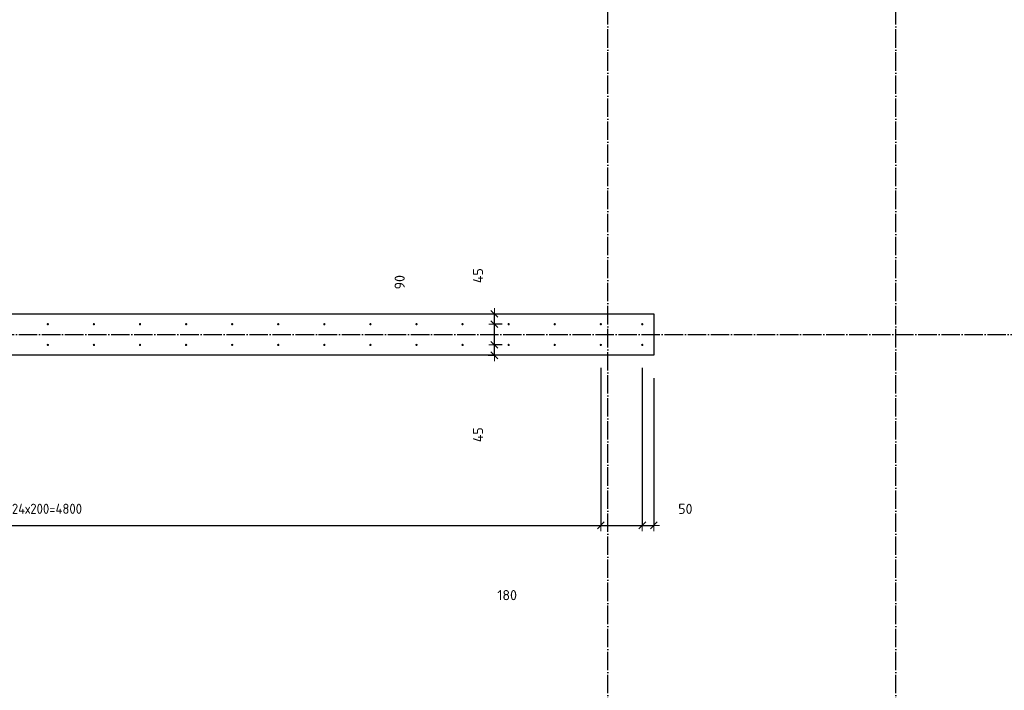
# Model space of a CAD drawing. Header units: millimetres. Extents: x -2995 to 47287, y -2809 to 58122.
# Tile 49 of 143: x 11348 to 15621, y 30155 to 33067. Entities that reach past the tile are written whole.
import ezdxf

# ---------------------------------------------------------------- set-up
doc = ezdxf.new("R2010")
doc.units = ezdxf.units.MM
doc.header["$PDMODE"] = 65
doc.linetypes.add('______11', pattern=[100, 80, -10, 0, -10])
doc.linetypes.add('______5', pattern=[220, 160, -20, 20, -20])
for name, color, linetype, lineweight in [('Standard', 7, 'Continuous', 25), ('Арм.стержн. вертикальными 1', 22, 'Continuous', 35), ('Размерная линия_ общее', 7, 'Continuous', 13)]:
    doc.layers.add(name, color=color, linetype=linetype, lineweight=lineweight)
doc.layers.add('Осевая линия_ общее', color=7, linetype='______5', lineweight=13, true_color=0xa0a0a0)
doc.styles.add('ISOCPEUR', font='ISOCPEUR')
doc.dimstyles.new('DIMSTYLE_14', dxfattribs={"dimtxt": 44, "dimasz": 50, "dimexe": 0, "dimexo": 0, "dimgap": 22, "dimtad": 0, "dimdec": 0, "dimrnd": 5, "dimzin": 12, "dimdsep": 46, "dimtxsty": 'ISOCPEUR', "dimblk1": 'ALL_ML_STRICH', "dimblk2": 'ALL_ML_STRICH', "dimsah": 1, "dimcen": 0, "dimclrd": 7, "dimclre": 256, "dimclrt": 7, "dimadec": 0, "dimazin": 0, "dimtfac": 1, "dimtdec": 0, "dimtix": 1, "dimtmove": 2, "dimatfit": 3, "dimfxl": 0, "dimtzin": 0, "dimlwd": 0, "dimlwe": -3, "dimarcsym": 0})
doc.dimstyles.new('DIMSTYLE_3', dxfattribs={"dimtxt": 44, "dimasz": 50, "dimexe": 0, "dimexo": 0, "dimgap": 22, "dimtad": 2, "dimdec": 0, "dimrnd": 5, "dimzin": 12, "dimdsep": 46, "dimtxsty": 'ISOCPEUR', "dimblk1": 'ALL_ML_STRICH', "dimblk2": 'ALL_ML_STRICH', "dimsah": 1, "dimcen": 0, "dimclrd": 7, "dimclre": 256, "dimclrt": 7, "dimadec": 0, "dimazin": 0, "dimtfac": 1, "dimtdec": 0, "dimtix": 1, "dimtmove": 2, "dimatfit": 3, "dimfxl": 0, "dimtzin": 0, "dimlwd": 0, "dimlwe": -3, "dimarcsym": 0})
doc.dimstyles.new('DIMSTYLE_8', dxfattribs={"dimtxt": 44, "dimasz": 50, "dimexe": 0, "dimexo": 0, "dimgap": 22, "dimtad": 2, "dimdec": 0, "dimrnd": 5, "dimzin": 12, "dimdsep": 46, "dimtxsty": 'ISOCPEUR', "dimblk1": 'ALL_ML_STRICH', "dimblk2": 'ALL_ML_STRICH', "dimsah": 1, "dimcen": 0, "dimclrd": 7, "dimclre": 256, "dimclrt": 7, "dimadec": 0, "dimazin": 0, "dimtfac": 1, "dimtdec": 0, "dimtix": 1, "dimtmove": 2, "dimatfit": 3, "dimfxl": 0, "dimtvp": 1.2, "dimtzin": 0, "dimlwd": 0, "dimlwe": -3, "dimarcsym": 0})

# ---------------------------------------------------------------- blocks, each defined once
blk = doc.blocks.new('ALL_ML_STRICH')
at = {"color": 0, "linetype": 'ByBlock', "lineweight": -2}
for p, q in [((-1, 0), (0.5, 0)), ((-0.3, -0.3), (0.3, 0.3)), ((0, -0.5), (0, 0.5))]:
    blk.add_line(p, q, dxfattribs=at)
blk = doc.blocks.new('*D120')
at = {"layer": 'DEFPOINTS', "color": 7, "linetype": 'Continuous', "lineweight": 13, "transparency": 33554687}
for p in [(13462, 31655.5), (13361.5, 31610), (13408.3, 31610)]:
    blk.add_point(p, dxfattribs=at)
at = {"layer": 'Размерная линия_ общее', "color": 253, "linetype": 'Continuous', "lineweight": -2, "true_color": 0xa0a0a0, "transparency": 33554687}
for p, q in [((13442, 31655.5), (13408.3, 31655.5)), ((13381.5, 31610), (13408.3, 31610))]:
    blk.add_line(p, q, dxfattribs=at)
at = {"layer": 'Размерная линия_ общее', "color": 7, "linetype": 'Continuous', "lineweight": -2, "transparency": 33554687}
blk.add_line((13408.3, 31610), (13408.3, 31655.5), dxfattribs=at)
at = {"layer": 'Размерная линия_ общее', "color": 7, "linetype": 'Continuous', "lineweight": 13, "transparency": 33554687, "xscale": 50, "yscale": 50, "zscale": 50}
for p, rotation in [((13408.3, 31655.5), 90), ((13408.3, 31610), 270)]:
    blk.add_blockref('ALL_ML_STRICH', p, dxfattribs=dict(at, rotation=rotation))
at = {"layer": 'Размерная линия_ общее', "color": 7, "linetype": 'Continuous', "lineweight": 13, "transparency": 33554687, "insert": (13336.9, 31265.1), "char_height": 44, "width": 88, "attachment_point": 5, "rotation": 90, "style": 'ISOCPEUR'}
blk.add_mtext('\\A1;{45}', dxfattribs=at)
blk = doc.blocks.new('*D121')
at = {"layer": 'DEFPOINTS', "color": 7, "linetype": 'Continuous', "lineweight": 13, "transparency": 33554687}
for p in [(13462, 31745), (13408.3, 31655.5), (13462, 31655.5)]:
    blk.add_point(p, dxfattribs=at)
at = {"layer": 'Размерная линия_ общее', "color": 253, "linetype": 'Continuous', "lineweight": -2, "true_color": 0xa0a0a0, "transparency": 33554687}
for p, q in [((13442, 31745), (13408.3, 31745)), ((13442, 31655.5), (13408.3, 31655.5))]:
    blk.add_line(p, q, dxfattribs=at)
at = {"layer": 'Размерная линия_ общее', "color": 7, "linetype": 'Continuous', "lineweight": -2, "transparency": 33554687}
blk.add_line((13408.3, 31655.5), (13408.3, 31745), dxfattribs=at)
at = {"layer": 'Размерная линия_ общее', "color": 7, "linetype": 'Continuous', "lineweight": 13, "transparency": 33554687, "xscale": 50, "yscale": 50, "zscale": 50}
for p, rotation in [((13408.3, 31745), 90), ((13408.3, 31655.5), 270)]:
    blk.add_blockref('ALL_ML_STRICH', p, dxfattribs=dict(at, rotation=rotation))
at = {"layer": 'Размерная линия_ общее', "color": 7, "linetype": 'Continuous', "lineweight": 13, "transparency": 33554687, "insert": (12997, 31927.2), "char_height": 44, "width": 88, "attachment_point": 5, "rotation": 90, "style": 'ISOCPEUR'}
blk.add_mtext('\\A1;{90}', dxfattribs=at)
blk = doc.blocks.new('*D122')
at = {"layer": 'DEFPOINTS', "color": 7, "linetype": 'Continuous', "lineweight": 13, "transparency": 33554687}
for p in [(13361.5, 31790), (13408.3, 31745), (13462, 31745)]:
    blk.add_point(p, dxfattribs=at)
at = {"layer": 'Размерная линия_ общее', "color": 253, "linetype": 'Continuous', "lineweight": -2, "true_color": 0xa0a0a0, "transparency": 33554687}
for p, q in [((13381.5, 31790), (13408.3, 31790)), ((13442, 31745), (13408.3, 31745))]:
    blk.add_line(p, q, dxfattribs=at)
at = {"layer": 'Размерная линия_ общее', "color": 7, "linetype": 'Continuous', "lineweight": -2, "transparency": 33554687}
blk.add_line((13408.3, 31745), (13408.3, 31790), dxfattribs=at)
at = {"layer": 'Размерная линия_ общее', "color": 7, "linetype": 'Continuous', "lineweight": 13, "transparency": 33554687, "xscale": 50, "yscale": 50, "zscale": 50}
for p, rotation in [((13408.3, 31790), 90), ((13408.3, 31745), 270)]:
    blk.add_blockref('ALL_ML_STRICH', p, dxfattribs=dict(at, rotation=rotation))
at = {"layer": 'Размерная линия_ общее', "color": 7, "linetype": 'Continuous', "lineweight": 13, "transparency": 33554687, "insert": (13336.7, 31955.8), "char_height": 44, "width": 88, "attachment_point": 5, "rotation": 90, "style": 'ISOCPEUR'}
blk.add_mtext('\\A1;{45}', dxfattribs=at)
blk = doc.blocks.new('СЛОЖНЫЙ_ОБЪЕКТ_0')
at = {"layer": 'Осевая линия_ общее', "color": 253, "linetype": '______11', "lineweight": -3, "true_color": 0xa0a0a0, "transparency": 33554687}
for p, q in [((13900, -2590), (13900, 47490)), ((15150, -2590), (15150, 40000)), ((-2770, 31700), (18570, 31700))]:
    blk.add_line(p, q, dxfattribs=at)
blk = doc.blocks.new('*D323')
at = {"layer": 'DEFPOINTS', "color": 7, "linetype": 'Continuous', "lineweight": 13, "transparency": 33554687}
for p in [(9070, 31655), (13870, 31655), (9070, 30871.5)]:
    blk.add_point(p, dxfattribs=at)
at = {"layer": 'Размерная линия_ общее', "color": 253, "linetype": 'Continuous', "lineweight": -2, "true_color": 0xa0a0a0, "transparency": 33554687}
for p, q in [((9070, 31555), (9070, 30871.5)), ((13870, 31555), (13870, 30871.5))]:
    blk.add_line(p, q, dxfattribs=at)
at = {"layer": 'Размерная линия_ общее', "color": 7, "linetype": 'Continuous', "lineweight": -2, "transparency": 33554687}
blk.add_line((9070, 30871.5), (13870, 30871.5), dxfattribs=at)
at = {"layer": 'Размерная линия_ общее', "color": 7, "linetype": 'Continuous', "lineweight": 13, "transparency": 33554687, "xscale": 50, "yscale": 50, "zscale": 50, "rotation": 180}
blk.add_blockref('ALL_ML_STRICH', (9070, 30871.5), dxfattribs=at)
at = {"layer": 'Размерная линия_ общее', "color": 7, "linetype": 'Continuous', "lineweight": 13, "transparency": 33554687, "xscale": 50, "yscale": 50, "zscale": 50}
blk.add_blockref('ALL_ML_STRICH', (13870, 30871.5), dxfattribs=at)
at = {"layer": 'Размерная линия_ общее', "color": 7, "linetype": 'Continuous', "lineweight": 13, "transparency": 33554687, "insert": (11314, 30965.5), "char_height": 44, "width": 2.2, "attachment_point": 1, "line_spacing_factor": 0.60241, "style": 'ISOCPEUR'}
blk.add_mtext('\\W0.91;24х200=4800', dxfattribs=at)
blk = doc.blocks.new('*D324')
at = {"layer": 'DEFPOINTS', "color": 7, "linetype": 'Continuous', "lineweight": 13, "transparency": 33554687}
for p in [(13870, 31655), (14050, 31655), (13870, 30871.5)]:
    blk.add_point(p, dxfattribs=at)
at = {"layer": 'Размерная линия_ общее', "color": 253, "linetype": 'Continuous', "lineweight": -2, "true_color": 0xa0a0a0, "transparency": 33554687}
for p, q in [((13870, 31555), (13870, 30871.5)), ((14050, 31555), (14050, 30871.5))]:
    blk.add_line(p, q, dxfattribs=at)
at = {"layer": 'Размерная линия_ общее', "color": 7, "linetype": 'Continuous', "lineweight": -2, "transparency": 33554687}
blk.add_line((13870, 30871.5), (14050, 30871.5), dxfattribs=at)
at = {"layer": 'Размерная линия_ общее', "color": 7, "linetype": 'Continuous', "lineweight": 13, "transparency": 33554687, "xscale": 50, "yscale": 50, "zscale": 50, "rotation": 180}
blk.add_blockref('ALL_ML_STRICH', (13870, 30871.5), dxfattribs=at)
at = {"layer": 'Размерная линия_ общее', "color": 7, "linetype": 'Continuous', "lineweight": 13, "transparency": 33554687, "xscale": 50, "yscale": 50, "zscale": 50}
blk.add_blockref('ALL_ML_STRICH', (14050, 30871.5), dxfattribs=at)
at = {"layer": 'Размерная линия_ общее', "color": 7, "linetype": 'Continuous', "lineweight": 13, "transparency": 33554687, "insert": (13463.5, 30568.6), "char_height": 44, "width": 132, "attachment_point": 5, "style": 'ISOCPEUR'}
blk.add_mtext('\\A1;{180}', dxfattribs=at)
blk = doc.blocks.new('*D325')
at = {"layer": 'DEFPOINTS', "color": 7, "linetype": 'Continuous', "lineweight": 13, "transparency": 33554687}
for p in [(14050, 31655), (14100, 31610), (14050, 30871.5)]:
    blk.add_point(p, dxfattribs=at)
at = {"layer": 'Размерная линия_ общее', "color": 253, "linetype": 'Continuous', "lineweight": -2, "true_color": 0xa0a0a0, "transparency": 33554687}
for p, q in [((14050, 31555), (14050, 30871.5)), ((14100, 31510), (14100, 30871.5))]:
    blk.add_line(p, q, dxfattribs=at)
at = {"layer": 'Размерная линия_ общее', "color": 7, "linetype": 'Continuous', "lineweight": -2, "transparency": 33554687}
blk.add_line((14050, 30871.5), (14100, 30871.5), dxfattribs=at)
at = {"layer": 'Размерная линия_ общее', "color": 7, "linetype": 'Continuous', "lineweight": 13, "transparency": 33554687, "xscale": 50, "yscale": 50, "zscale": 50, "rotation": 180}
blk.add_blockref('ALL_ML_STRICH', (14050, 30871.5), dxfattribs=at)
at = {"layer": 'Размерная линия_ общее', "color": 7, "linetype": 'Continuous', "lineweight": 13, "transparency": 33554687, "xscale": 50, "yscale": 50, "zscale": 50}
blk.add_blockref('ALL_ML_STRICH', (14100, 30871.5), dxfattribs=at)
at = {"layer": 'Размерная линия_ общее', "color": 7, "linetype": 'Continuous', "lineweight": 13, "transparency": 33554687, "insert": (14237, 30943.3), "char_height": 44, "width": 88, "attachment_point": 5, "style": 'ISOCPEUR'}
blk.add_mtext('\\A1;{50}', dxfattribs=at)

msp = doc.modelspace()

# ---------------------------------------------------------------- hatches: boundary and pattern name
at = {"layer": 'Арм.стержн. вертикальными 1', "linetype": 'Continuous', "lineweight": 50, "transparency": 33554687}
for points in [[(11475, 31745), (11474.6, 31746.9), (11473.5, 31748.5), (11471.9, 31749.6), (11470, 31750), (11468.1, 31749.6), (11466.5, 31748.5), (11465.4, 31746.9), (11465, 31745), (11465.4, 31743.1), (11466.5, 31741.5), (11468.1, 31740.4), (11470, 31740), (11471.9, 31740.4), (11473.5, 31741.5), (11474.6, 31743.1)], [(11675, 31745), (11674.6, 31746.9), (11673.5, 31748.5), (11671.9, 31749.6), (11670, 31750), (11668.1, 31749.6), (11666.5, 31748.5), (11665.4, 31746.9), (11665, 31745), (11665.4, 31743.1), (11666.5, 31741.5), (11668.1, 31740.4), (11670, 31740), (11671.9, 31740.4), (11673.5, 31741.5), (11674.6, 31743.1)], [(11875, 31745), (11874.6, 31746.9), (11873.5, 31748.5), (11871.9, 31749.6), (11870, 31750), (11868.1, 31749.6), (11866.5, 31748.5), (11865.4, 31746.9), (11865, 31745), (11865.4, 31743.1), (11866.5, 31741.5), (11868.1, 31740.4), (11870, 31740), (11871.9, 31740.4), (11873.5, 31741.5), (11874.6, 31743.1)], [(12075, 31745), (12074.6, 31746.9), (12073.5, 31748.5), (12071.9, 31749.6), (12070, 31750), (12068.1, 31749.6), (12066.5, 31748.5), (12065.4, 31746.9), (12065, 31745), (12065.4, 31743.1), (12066.5, 31741.5), (12068.1, 31740.4), (12070, 31740), (12071.9, 31740.4), (12073.5, 31741.5), (12074.6, 31743.1)], [(12275, 31745), (12274.6, 31746.9), (12273.5, 31748.5), (12271.9, 31749.6), (12270, 31750), (12268.1, 31749.6), (12266.5, 31748.5), (12265.4, 31746.9), (12265, 31745), (12265.4, 31743.1), (12266.5, 31741.5), (12268.1, 31740.4), (12270, 31740), (12271.9, 31740.4), (12273.5, 31741.5), (12274.6, 31743.1)], [(12475, 31745), (12474.6, 31746.9), (12473.5, 31748.5), (12471.9, 31749.6), (12470, 31750), (12468.1, 31749.6), (12466.5, 31748.5), (12465.4, 31746.9), (12465, 31745), (12465.4, 31743.1), (12466.5, 31741.5), (12468.1, 31740.4), (12470, 31740), (12471.9, 31740.4), (12473.5, 31741.5), (12474.6, 31743.1)], [(12675, 31745), (12674.6, 31746.9), (12673.5, 31748.5), (12671.9, 31749.6), (12670, 31750), (12668.1, 31749.6), (12666.5, 31748.5), (12665.4, 31746.9), (12665, 31745), (12665.4, 31743.1), (12666.5, 31741.5), (12668.1, 31740.4), (12670, 31740), (12671.9, 31740.4), (12673.5, 31741.5), (12674.6, 31743.1)], [(12875, 31745), (12874.6, 31746.9), (12873.5, 31748.5), (12871.9, 31749.6), (12870, 31750), (12868.1, 31749.6), (12866.5, 31748.5), (12865.4, 31746.9), (12865, 31745), (12865.4, 31743.1), (12866.5, 31741.5), (12868.1, 31740.4), (12870, 31740), (12871.9, 31740.4), (12873.5, 31741.5), (12874.6, 31743.1)], [(13075, 31745), (13074.6, 31746.9), (13073.5, 31748.5), (13071.9, 31749.6), (13070, 31750), (13068.1, 31749.6), (13066.5, 31748.5), (13065.4, 31746.9), (13065, 31745), (13065.4, 31743.1), (13066.5, 31741.5), (13068.1, 31740.4), (13070, 31740), (13071.9, 31740.4), (13073.5, 31741.5), (13074.6, 31743.1)], [(13275, 31745), (13274.6, 31746.9), (13273.5, 31748.5), (13271.9, 31749.6), (13270, 31750), (13268.1, 31749.6), (13266.5, 31748.5), (13265.4, 31746.9), (13265, 31745), (13265.4, 31743.1), (13266.5, 31741.5), (13268.1, 31740.4), (13270, 31740), (13271.9, 31740.4), (13273.5, 31741.5), (13274.6, 31743.1)], [(13475, 31745), (13474.6, 31746.9), (13473.5, 31748.5), (13471.9, 31749.6), (13470, 31750), (13468.1, 31749.6), (13466.5, 31748.5), (13465.4, 31746.9), (13465, 31745), (13465.4, 31743.1), (13466.5, 31741.5), (13468.1, 31740.4), (13470, 31740), (13471.9, 31740.4), (13473.5, 31741.5), (13474.6, 31743.1)], [(13675, 31745), (13674.6, 31746.9), (13673.5, 31748.5), (13671.9, 31749.6), (13670, 31750), (13668.1, 31749.6), (13666.5, 31748.5), (13665.4, 31746.9), (13665, 31745), (13665.4, 31743.1), (13666.5, 31741.5), (13668.1, 31740.4), (13670, 31740), (13671.9, 31740.4), (13673.5, 31741.5), (13674.6, 31743.1)], [(13875, 31745), (13874.6, 31746.9), (13873.5, 31748.5), (13871.9, 31749.6), (13870, 31750), (13868.1, 31749.6), (13866.5, 31748.5), (13865.4, 31746.9), (13865, 31745), (13865.4, 31743.1), (13866.5, 31741.5), (13868.1, 31740.4), (13870, 31740), (13871.9, 31740.4), (13873.5, 31741.5), (13874.6, 31743.1)], [(14055, 31745), (14054.6, 31746.9), (14053.5, 31748.5), (14051.9, 31749.6), (14050, 31750), (14048.1, 31749.6), (14046.5, 31748.5), (14045.4, 31746.9), (14045, 31745), (14045.4, 31743.1), (14046.5, 31741.5), (14048.1, 31740.4), (14050, 31740), (14051.9, 31740.4), (14053.5, 31741.5), (14054.6, 31743.1)], [(11475, 31655), (11474.6, 31656.9), (11473.5, 31658.5), (11471.9, 31659.6), (11470, 31660), (11468.1, 31659.6), (11466.5, 31658.5), (11465.4, 31656.9), (11465, 31655), (11465.4, 31653.1), (11466.5, 31651.5), (11468.1, 31650.4), (11470, 31650), (11471.9, 31650.4), (11473.5, 31651.5), (11474.6, 31653.1)], [(11675, 31655), (11674.6, 31656.9), (11673.5, 31658.5), (11671.9, 31659.6), (11670, 31660), (11668.1, 31659.6), (11666.5, 31658.5), (11665.4, 31656.9), (11665, 31655), (11665.4, 31653.1), (11666.5, 31651.5), (11668.1, 31650.4), (11670, 31650), (11671.9, 31650.4), (11673.5, 31651.5), (11674.6, 31653.1)], [(11875, 31655), (11874.6, 31656.9), (11873.5, 31658.5), (11871.9, 31659.6), (11870, 31660), (11868.1, 31659.6), (11866.5, 31658.5), (11865.4, 31656.9), (11865, 31655), (11865.4, 31653.1), (11866.5, 31651.5), (11868.1, 31650.4), (11870, 31650), (11871.9, 31650.4), (11873.5, 31651.5), (11874.6, 31653.1)], [(12075, 31655), (12074.6, 31656.9), (12073.5, 31658.5), (12071.9, 31659.6), (12070, 31660), (12068.1, 31659.6), (12066.5, 31658.5), (12065.4, 31656.9), (12065, 31655), (12065.4, 31653.1), (12066.5, 31651.5), (12068.1, 31650.4), (12070, 31650), (12071.9, 31650.4), (12073.5, 31651.5), (12074.6, 31653.1)], [(12275, 31655), (12274.6, 31656.9), (12273.5, 31658.5), (12271.9, 31659.6), (12270, 31660), (12268.1, 31659.6), (12266.5, 31658.5), (12265.4, 31656.9), (12265, 31655), (12265.4, 31653.1), (12266.5, 31651.5), (12268.1, 31650.4), (12270, 31650), (12271.9, 31650.4), (12273.5, 31651.5), (12274.6, 31653.1)], [(12475, 31655), (12474.6, 31656.9), (12473.5, 31658.5), (12471.9, 31659.6), (12470, 31660), (12468.1, 31659.6), (12466.5, 31658.5), (12465.4, 31656.9), (12465, 31655), (12465.4, 31653.1), (12466.5, 31651.5), (12468.1, 31650.4), (12470, 31650), (12471.9, 31650.4), (12473.5, 31651.5), (12474.6, 31653.1)], [(12675, 31655), (12674.6, 31656.9), (12673.5, 31658.5), (12671.9, 31659.6), (12670, 31660), (12668.1, 31659.6), (12666.5, 31658.5), (12665.4, 31656.9), (12665, 31655), (12665.4, 31653.1), (12666.5, 31651.5), (12668.1, 31650.4), (12670, 31650), (12671.9, 31650.4), (12673.5, 31651.5), (12674.6, 31653.1)], [(12875, 31655), (12874.6, 31656.9), (12873.5, 31658.5), (12871.9, 31659.6), (12870, 31660), (12868.1, 31659.6), (12866.5, 31658.5), (12865.4, 31656.9), (12865, 31655), (12865.4, 31653.1), (12866.5, 31651.5), (12868.1, 31650.4), (12870, 31650), (12871.9, 31650.4), (12873.5, 31651.5), (12874.6, 31653.1)], [(13075, 31655), (13074.6, 31656.9), (13073.5, 31658.5), (13071.9, 31659.6), (13070, 31660), (13068.1, 31659.6), (13066.5, 31658.5), (13065.4, 31656.9), (13065, 31655), (13065.4, 31653.1), (13066.5, 31651.5), (13068.1, 31650.4), (13070, 31650), (13071.9, 31650.4), (13073.5, 31651.5), (13074.6, 31653.1)], [(13275, 31655), (13274.6, 31656.9), (13273.5, 31658.5), (13271.9, 31659.6), (13270, 31660), (13268.1, 31659.6), (13266.5, 31658.5), (13265.4, 31656.9), (13265, 31655), (13265.4, 31653.1), (13266.5, 31651.5), (13268.1, 31650.4), (13270, 31650), (13271.9, 31650.4), (13273.5, 31651.5), (13274.6, 31653.1)], [(13475, 31655), (13474.6, 31656.9), (13473.5, 31658.5), (13471.9, 31659.6), (13470, 31660), (13468.1, 31659.6), (13466.5, 31658.5), (13465.4, 31656.9), (13465, 31655), (13465.4, 31653.1), (13466.5, 31651.5), (13468.1, 31650.4), (13470, 31650), (13471.9, 31650.4), (13473.5, 31651.5), (13474.6, 31653.1)], [(13675, 31655), (13674.6, 31656.9), (13673.5, 31658.5), (13671.9, 31659.6), (13670, 31660), (13668.1, 31659.6), (13666.5, 31658.5), (13665.4, 31656.9), (13665, 31655), (13665.4, 31653.1), (13666.5, 31651.5), (13668.1, 31650.4), (13670, 31650), (13671.9, 31650.4), (13673.5, 31651.5), (13674.6, 31653.1)], [(13875, 31655), (13874.6, 31656.9), (13873.5, 31658.5), (13871.9, 31659.6), (13870, 31660), (13868.1, 31659.6), (13866.5, 31658.5), (13865.4, 31656.9), (13865, 31655), (13865.4, 31653.1), (13866.5, 31651.5), (13868.1, 31650.4), (13870, 31650), (13871.9, 31650.4), (13873.5, 31651.5), (13874.6, 31653.1)], [(14055, 31655), (14054.6, 31656.9), (14053.5, 31658.5), (14051.9, 31659.6), (14050, 31660), (14048.1, 31659.6), (14046.5, 31658.5), (14045.4, 31656.9), (14045, 31655), (14045.4, 31653.1), (14046.5, 31651.5), (14048.1, 31650.4), (14050, 31650), (14051.9, 31650.4), (14053.5, 31651.5), (14054.6, 31653.1)]]:
    msp.add_hatch(color=4, dxfattribs=at).paths.add_polyline_path(points)

# ---------------------------------------------------------------- linework, layer by layer
at = {"layer": 'Standard', "color": 7, "linetype": 'Continuous', "lineweight": 25, "transparency": 33554687}
for p, q in [((9000, 31790), (14100, 31790)), ((14100, 31790), (14100, 31610)), ((14100, 31610), (8320, 31610))]:
    msp.add_line(p, q, dxfattribs=at)

# ---------------------------------------------------------------- block references
at = {"layer": 'Осевая линия_ общее', "color": 253, "linetype": '______11', "lineweight": -3, "true_color": 0xa0a0a0, "transparency": 33554687}
msp.add_blockref('СЛОЖНЫЙ_ОБЪЕКТ_0', (0, 0), dxfattribs=at)

# ---------------------------------------------------------------- dimensions: what is measured, and where the dimension line sits
at = {"layer": 'Размерная линия_ общее', "color": 7, "linetype": 'Continuous', "lineweight": 13, "transparency": 33554687}
for base, p1, p2, picture, middle in [((13408.3204, 31745.0003), (13442.0208, 31655.469), (13442.0208, 31745.0003), '*D121', (12996.979, 31927.2085)), ((13408.3, 31790), (13442, 31745), (13381.5, 31790), '*D122', (13336.7, 31955.8)), ((13408.3204, 31655.469), (13381.5329, 31610), (13442.0208, 31655.469), '*D120', (13336.9366, 31265.1245))]:
    dim = msp.add_linear_dim(base=base, p1=p1, p2=p2, angle=90, dimstyle='DIMSTYLE_8', override={"dimpost": '<>', "dimclrd": 7, "dimclre": 253, "dimclrt": 7, "dimlwd": 0, "dimlwe": 65533}, dxfattribs=at)
    dim.commit()
    dim.dimension.update_dxf_attribs({"geometry": picture, "text_midpoint": middle, "dimtype": 160})
dim = msp.add_linear_dim(base=(13870, 30871.5), p1=(9070, 31555), p2=(13870, 31555), text='\\W0.91;24х200=4800', dimstyle='DIMSTYLE_3', override={"dimpost": '<>', "dimclrd": 7, "dimclre": 253, "dimclrt": 7, "dimlwd": 0, "dimlwe": 65533}, dxfattribs=at)
dim.commit()
dim.dimension.update_dxf_attribs({"geometry": '*D323', "text_midpoint": (11470, 30893.5), "dimtype": 160})
for base, p1, p2, dimstyle, picture, middle in [((14050, 30871.5), (13870, 31555), (14050, 31555), 'DIMSTYLE_14', '*D324', (13463.5, 30568.6)), ((14100, 30871.5), (14050, 31555), (14100, 31510), 'DIMSTYLE_8', '*D325', (14237, 30943.3))]:
    dim = msp.add_linear_dim(base=base, p1=p1, p2=p2, dimstyle=dimstyle, override={"dimpost": '<>', "dimclrd": 7, "dimclre": 253, "dimclrt": 7, "dimlwd": 0, "dimlwe": 65533}, dxfattribs=at)
    dim.commit()
    dim.dimension.update_dxf_attribs({"geometry": picture, "text_midpoint": middle, "dimtype": 160})

doc.saveas('drawing.dxf')
